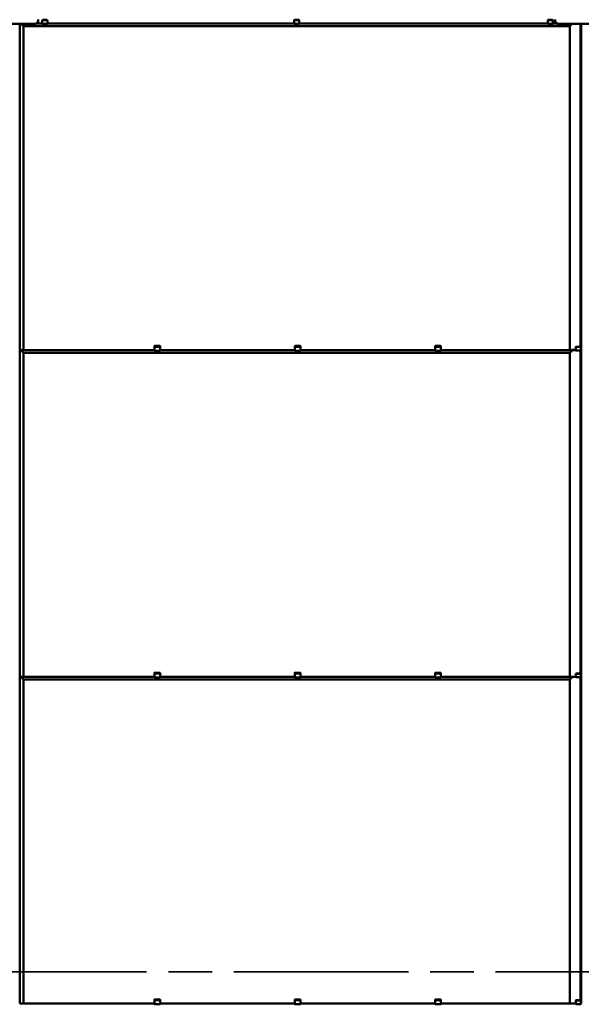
# Model space of a CAD drawing. Header units: millimetres. Extents: x 200 to 13555, y -185 to 8310.
# Tile 30 of 94: x 3955 to 5757, y 2360 to 5521. Entities that reach past the tile are written whole.
import ezdxf

# ---------------------------------------------------------------- set-up
doc = ezdxf.new("R2010")
doc.units = ezdxf.units.MM
doc.header["$LTSCALE"] = 10
doc.linetypes.add('CHAIN', pattern=[0.3543, 0.2362, -0.0295, 0.0591, -0.0295])
doc.linetypes.add('Long Dash Dotted', pattern=[305, 240, -30, 5, -30])
doc.layers.add('Schnittansichtslinien(DIN)', color=7, linetype='Long Dash Dotted', lineweight=35)
doc.layers.add('Sichtbare Kanten(DIN)', color=7, linetype='Continuous', lineweight=50)

# ---------------------------------------------------------------- blocks, each defined once
blk = doc.blocks.new('2DTransSchnitt0')
at = {"layer": 'Schnittansichtslinien(DIN)', "linetype": 'CHAIN', "ltscale": 23.7054}
blk.add_line((128.3, 246.47), (839.4, 246.47), dxfattribs=at)

msp = doc.modelspace()

# ---------------------------------------------------------------- linework, layer by layer
at = {"layer": 'Sichtbare Kanten(DIN)'}
for p, q in [((3876.3, 5508.3), (4009.7, 5508.3)), ((3955.5, 4460.9), (3955.5, 5508.3)), ((3961.5, 5507.4), (3960.5, 5508.3)), ((3961.5, 5507.4), (3960.5, 5508.3)), ((3967.8, 5501.1), (3961.5, 5507.3)), ((3967.8, 5501.1), (3961.5, 5507.3)), ((3968, 5500.8), (5720, 5500.8)), ((3968, 4460.9), (3968, 5500.8)), ((4008, 5510.2), (4007.7, 5510.2)), ((4007.7, 5510.2), (4007.7, 5508.3)), ((4007.7, 5510.1), (4008, 5510.1)), ((4008, 5509.7), (4007.7, 5509.7)), ((4007.7, 5509.6), (4008, 5509.6)), ((4007.7, 5509), (4009.7, 5509)), ((4007.7, 5509), (4007.7, 5509)), ((4007.7, 5509), (4007.7, 5508.3)), ((4007.7, 5508.3), (4009.7, 5508.3)), ((4007.7, 5508.3), (4007.7, 5508.3)), ((4007.7, 5508.3), (4007.7, 5508.3)), ((4009.7, 5509.7), (4009.7, 5509)), ((4009.7, 5509), (4009.7, 5508.3)), ((4009.7, 5508.3), (4009.7, 5508.3)), ((4010.7, 5509.9), (4010.7, 5512.3)), ((4014.5, 5512.4), (4011.5, 5512.4)), ((4011.5, 5512.3), (4014.5, 5512.3)), ((4011.5, 5511.9), (4011.5, 5509.7)), ((4027.8, 5509.7), (4011.5, 5509.7)), ((4014.5, 5512.4), (4014.5, 5522.4)), ((4014.5, 5512.3), (4014.5, 5512.4)), ((4027.8, 5519.1), (4027.8, 5518.2)), ((4027.8, 5513.4), (4027.8, 5518.2)), ((4027.8, 5513.4), (4027.8, 5508.2)), ((4027.8, 5508.2), (4044.3, 5508.2)), ((4028.8, 5519.7), (4028.8, 5520.6)), ((4028.8, 5520.6), (4043.3, 5520.6)), ((4028.8, 5519.7), (4043.3, 5519.7)), ((4043.3, 5520.6), (4043.3, 5519.7)), ((4044.3, 5518.2), (4044.3, 5519.1)), ((4044.3, 5513.4), (4044.3, 5518.2)), ((4044.3, 5513.4), (4044.3, 5508.2)), ((4835.8, 5509.7), (4044.3, 5509.7)), ((4835.8, 5519.1), (4835.8, 5518.2)), ((4835.8, 5513.4), (4835.8, 5518.2)), ((4835.8, 5513.4), (4835.8, 5508.2)), ((4835.8, 5508.2), (4852.3, 5508.2)), ((4836.8, 5519.7), (4836.8, 5520.6)), ((4836.8, 5520.6), (4851.3, 5520.6)), ((4836.8, 5519.7), (4851.3, 5519.7)), ((4851.3, 5520.6), (4851.3, 5519.7)), ((4852.3, 5518.2), (4852.3, 5519.1)), ((4852.3, 5513.4), (4852.3, 5518.2)), ((4852.3, 5513.4), (4852.3, 5508.2)), ((5649.8, 5509.7), (4852.3, 5509.7)), ((5649.8, 5519.1), (5649.8, 5518.2)), ((5649.8, 5513.4), (5649.8, 5518.2)), ((5649.8, 5513.4), (5649.8, 5508.2)), ((5649.8, 5508.2), (5666.3, 5508.2)), ((5650.8, 5519.7), (5650.8, 5520.6)), ((5650.8, 5520.6), (5665.3, 5520.6)), ((5650.8, 5519.7), (5665.3, 5519.7)), ((5665.3, 5520.6), (5665.3, 5519.7)), ((5666.3, 5518.2), (5666.3, 5519.1)), ((5666.3, 5513.4), (5666.3, 5518.2)), ((5666.3, 5513.4), (5666.3, 5508.2)), ((5676.5, 5509.7), (5666.3, 5509.7)), ((5673.5, 5522.4), (5673.5, 5512.4)), ((5673.5, 5512.4), (5673.5, 5512.3)), ((5673.5, 5512.4), (5676.5, 5512.4)), ((5676.5, 5512.3), (5673.5, 5512.3)), ((5676.5, 5511.9), (5676.5, 5509.7)), ((5677.3, 5512.3), (5677.3, 5509.9)), ((5678.3, 5509.7), (5678.3, 5509)), ((5678.3, 5509), (5678.3, 5508.3)), ((5680.3, 5509), (5678.3, 5509)), ((5678.3, 5508.3), (5811.7, 5508.3)), ((5678.3, 5508.3), (5678.3, 5508.3)), ((5678.3, 5508.3), (5680.3, 5508.3)), ((5680, 5510.2), (5680.3, 5510.2)), ((5680.3, 5510.1), (5680, 5510.1)), ((5680, 5509.7), (5680.3, 5509.7)), ((5680.3, 5509.6), (5680, 5509.6)), ((5680.3, 5510.2), (5680.3, 5508.3)), ((5680.3, 5509), (5680.3, 5509)), ((5680.3, 5508.3), (5680.3, 5509)), ((5680.3, 5508.3), (5680.3, 5508.3)), ((5680.3, 5508.3), (5680.3, 5508.3)), ((5720, 4460.9), (5720, 5500.8)), ((5720.3, 5501.1), (5726.5, 5507.3)), ((5726.5, 5507.3), (5720.3, 5501.1)), ((5726.6, 5507.4), (5727.5, 5508.3)), ((5727.5, 5508.3), (5726.6, 5507.4)), ((5754.5, 4471.6), (5754.5, 5508.3)), ((5756.5, 4460.9), (5756.5, 5508.3)), ((3955.5, 4460.9), (3955.5, 4460.9)), ((3955.5, 3411.9), (3955.5, 4460.7)), ((3955.5, 4460.7), (3955.5, 4460.7)), ((3956.5, 4461), (3961.5, 4461)), ((3957.2, 4460.7), (3956.5, 4460.7)), ((3957, 4460.9), (3957, 4460.8)), ((3967.5, 4460.9), (3957.3, 4460.9)), ((3957.3, 4460.8), (3964.8, 4460.8)), ((3957.5, 4460.8), (3957.5, 4460.7)), ((3957.5, 4460.7), (3957.5, 4460.7)), ((3959.4, 4460.8), (3957.8, 4460.8)), ((3957.8, 4460.7), (3959.2, 4460.7)), ((3959.2, 4460.7), (3957.8, 4460.7)), ((3959, 4460.9), (3959, 4460.9)), ((3959, 4460.8), (3959, 4460.9)), ((4387.3, 4460.9), (3959, 4460.9)), ((3959, 4460.8), (4387.3, 4460.8)), ((3961.5, 4458.4), (3959.1, 4460.7)), ((3961.5, 4458.4), (3959.1, 4460.7)), ((3959.5, 4460.7), (3959.5, 4460.8)), ((3959.5, 4460.7), (3959.5, 4460.7)), ((3960.8, 4460.8), (3959.6, 4460.8)), ((3964, 4460.8), (3961.1, 4460.8)), ((3961.5, 4461), (3967.8, 4460.9)), ((3967.8, 4452.1), (3961.5, 4458.3)), ((3967.8, 4452.1), (3961.5, 4458.3)), ((3965.4, 4460.8), (3964.2, 4460.8)), ((3965.2, 4460.8), (3969.2, 4460.8)), ((3965.5, 4460.7), (3965.5, 4460.8)), ((3965.5, 4460.7), (3965.5, 4460.7)), ((3967.3, 4460.8), (3965.7, 4460.8)), ((3965.8, 4460.7), (3967.3, 4460.7)), ((3969, 4460.7), (3965.8, 4460.7)), ((3967.6, 4460.7), (3967.6, 4460.8)), ((3968, 4460.9), (3968, 4460.9)), ((3969.5, 4460.8), (3969.5, 4460.8)), ((3969.5, 4460.8), (3969.5, 4460.7)), ((4387.3, 4473.2), (4387.3, 4472.2)), ((4387.3, 4472.2), (4387.3, 4469.8)), ((4387.3, 4469.8), (4387.3, 4465.9)), ((4387.3, 4465.9), (4387.3, 4463.8)), ((4387.3, 4459.2), (4387.3, 4463.8)), ((4388.3, 4473.8), (4404.8, 4473.8)), ((4388.3, 4471.5), (4404.8, 4471.5)), ((4388.3, 4458.2), (4404.8, 4458.2)), ((4405.8, 4472.2), (4405.8, 4473.2)), ((4405.8, 4469.8), (4405.8, 4472.2)), ((4405.8, 4465.9), (4405.8, 4469.8)), ((4405.8, 4463.8), (4405.8, 4465.9)), ((4405.8, 4463.8), (4405.8, 4459.2)), ((4837.8, 4460.9), (4405.8, 4460.9)), ((4405.8, 4460.8), (4837.8, 4460.8)), ((4837.8, 4473.2), (4837.8, 4472.2)), ((4837.8, 4472.2), (4837.8, 4469.8)), ((4837.8, 4469.8), (4837.8, 4465.9)), ((4837.8, 4465.9), (4837.8, 4463.8)), ((4837.8, 4459.2), (4837.8, 4463.8)), ((4838.8, 4473.8), (4855.3, 4473.8)), ((4838.8, 4471.5), (4855.3, 4471.5)), ((4838.8, 4458.2), (4855.3, 4458.2)), ((4856.3, 4472.2), (4856.3, 4473.2)), ((4856.3, 4469.8), (4856.3, 4472.2)), ((4856.3, 4465.9), (4856.3, 4469.8)), ((4856.3, 4463.8), (4856.3, 4465.9)), ((4856.3, 4463.8), (4856.3, 4459.2)), ((5288.3, 4460.9), (4856.3, 4460.9)), ((4856.3, 4460.8), (5288.3, 4460.8)), ((5288.3, 4473.2), (5288.3, 4472.2)), ((5288.3, 4472.2), (5288.3, 4469.8)), ((5288.3, 4469.8), (5288.3, 4465.9)), ((5288.3, 4465.9), (5288.3, 4463.8)), ((5288.3, 4459.2), (5288.3, 4463.8)), ((5289.3, 4473.8), (5305.8, 4473.8)), ((5289.3, 4471.5), (5305.8, 4471.5)), ((5289.3, 4458.2), (5305.8, 4458.2)), ((5306.8, 4472.2), (5306.8, 4473.2)), ((5306.8, 4469.8), (5306.8, 4472.2)), ((5306.8, 4465.9), (5306.8, 4469.8)), ((5306.8, 4463.8), (5306.8, 4465.9)), ((5306.8, 4463.8), (5306.8, 4459.2)), ((5729, 4460.9), (5306.8, 4460.9)), ((5306.8, 4460.8), (5729, 4460.8)), ((5718.5, 4460.8), (5718.5, 4460.8)), ((5718.5, 4460.8), (5718.5, 4460.7)), ((5722.8, 4460.8), (5718.8, 4460.8)), ((5719, 4460.7), (5722.2, 4460.7)), ((5720, 4460.9), (5720, 4460.9)), ((5726.5, 4461), (5720.3, 4460.9)), ((5720.3, 4452.1), (5726.5, 4458.3)), ((5726.5, 4458.3), (5720.3, 4452.1)), ((5720.5, 4460.9), (5730.7, 4460.9)), ((5720.5, 4460.7), (5720.5, 4460.8)), ((5720.8, 4460.8), (5722.4, 4460.8)), ((5722.2, 4460.7), (5720.8, 4460.7)), ((5722.5, 4460.7), (5722.5, 4460.8)), ((5722.5, 4460.7), (5722.5, 4460.7)), ((5722.6, 4460.8), (5723.8, 4460.8)), ((5730.7, 4460.8), (5723.3, 4460.8)), ((5724.1, 4460.8), (5727, 4460.8)), ((5732, 4461), (5726.6, 4461)), ((5726.6, 4458.4), (5728.9, 4460.7)), ((5728.9, 4460.7), (5726.6, 4458.4)), ((5727.2, 4460.8), (5728.4, 4460.8)), ((5728.5, 4460.7), (5728.5, 4460.8)), ((5728.5, 4460.7), (5728.5, 4460.7)), ((5728.7, 4460.8), (5730.3, 4460.8)), ((5728.8, 4460.7), (5730.3, 4460.7)), ((5730.3, 4460.7), (5728.8, 4460.7)), ((5729, 4460.9), (5729, 4460.9)), ((5729, 4460.8), (5729, 4460.9)), ((5730.6, 4460.8), (5730.6, 4460.7)), ((5730.6, 4460.7), (5730.6, 4460.7)), ((5730.9, 4460.7), (5731.5, 4460.7)), ((5731, 4460.9), (5731, 4460.8)), ((5733, 4461), (5732.1, 4461)), ((5732.5, 4460.7), (5732.5, 4460.8)), ((5733.5, 4461), (5733.1, 4461)), ((5733.5, 4460.8), (5733.5, 4460.9)), ((5734.5, 4461), (5733.6, 4461)), ((5735, 4461), (5734.6, 4461)), ((5736, 4461), (5735.1, 4461)), ((5736.5, 4461), (5736.1, 4461)), ((5736.5, 4460.9), (5736.5, 4460.9)), ((5736.5, 4460.7), (5736.5, 4460.9)), ((5737.5, 4461), (5736.6, 4461)), ((5738, 4461), (5737.6, 4461)), ((5738, 4460.9), (5738, 4460.9)), ((5738, 4460.9), (5738, 4460.8)), ((5739, 4461), (5738.1, 4461)), ((5738.5, 4460.7), (5738.5, 4460.7)), ((5739.8, 4460.7), (5738.8, 4460.7)), ((5739.5, 4461), (5739.1, 4461)), ((5739.8, 4461), (5739.6, 4461)), ((5739.8, 4470.1), (5739.8, 4469.2)), ((5739.8, 4464.4), (5739.8, 4469.2)), ((5739.8, 4464.4), (5739.8, 4459.2)), ((5739.8, 4459.2), (5756.3, 4459.2)), ((5740.8, 4470.7), (5740.8, 4471.6)), ((5740.8, 4471.6), (5755.3, 4471.6)), ((5740.8, 4470.7), (5755.3, 4470.7)), ((5754.5, 3422.6), (5754.5, 4459.2)), ((5755.3, 4471.6), (5755.3, 4470.7)), ((5756.3, 4469.2), (5756.3, 4470.1)), ((5756.3, 4464.4), (5756.3, 4469.2)), ((5756.3, 4464.4), (5756.3, 4459.2)), ((5757.2, 4460.7), (5756.3, 4460.7)), ((5756.5, 4460.8), (5756.5, 4460.9)), ((5756.5, 3411.9), (5756.5, 4460.7)), ((3968, 4451.8), (5720, 4451.8)), ((3968, 3411.9), (3968, 4451.8)), ((5720, 3411.9), (5720, 4451.8)), ((4387.3, 3424.2), (4387.3, 3423.2)), ((4387.3, 3423.2), (4387.3, 3420.8)), ((4387.3, 3420.8), (4387.3, 3416.9)), ((4387.3, 3416.9), (4387.3, 3414.8)), ((4387.3, 3410.2), (4387.3, 3414.8)), ((4388.3, 3424.8), (4404.8, 3424.8)), ((4388.3, 3422.5), (4404.8, 3422.5)), ((4405.8, 3423.2), (4405.8, 3424.2)), ((4405.8, 3420.8), (4405.8, 3423.2)), ((4405.8, 3416.9), (4405.8, 3420.8)), ((4405.8, 3414.8), (4405.8, 3416.9)), ((4405.8, 3414.8), (4405.8, 3410.2)), ((4837.8, 3424.2), (4837.8, 3423.2)), ((4837.8, 3423.2), (4837.8, 3420.8)), ((4837.8, 3420.8), (4837.8, 3416.9)), ((4837.8, 3416.9), (4837.8, 3414.8)), ((4837.8, 3410.2), (4837.8, 3414.8)), ((4838.8, 3424.8), (4855.3, 3424.8)), ((4838.8, 3422.5), (4855.3, 3422.5)), ((4856.3, 3423.2), (4856.3, 3424.2)), ((4856.3, 3420.8), (4856.3, 3423.2)), ((4856.3, 3416.9), (4856.3, 3420.8)), ((4856.3, 3414.8), (4856.3, 3416.9)), ((4856.3, 3414.8), (4856.3, 3410.2)), ((5288.3, 3424.2), (5288.3, 3423.2)), ((5288.3, 3423.2), (5288.3, 3420.8)), ((5288.3, 3420.8), (5288.3, 3416.9)), ((5288.3, 3416.9), (5288.3, 3414.8)), ((5288.3, 3410.2), (5288.3, 3414.8)), ((5289.3, 3424.8), (5305.8, 3424.8)), ((5289.3, 3422.5), (5305.8, 3422.5)), ((5306.8, 3423.2), (5306.8, 3424.2)), ((5306.8, 3420.8), (5306.8, 3423.2)), ((5306.8, 3416.9), (5306.8, 3420.8)), ((5306.8, 3414.8), (5306.8, 3416.9)), ((5306.8, 3414.8), (5306.8, 3410.2)), ((5739.8, 3421.1), (5739.8, 3420.2)), ((5739.8, 3415.4), (5739.8, 3420.2)), ((5739.8, 3415.4), (5739.8, 3410.2)), ((5740.8, 3421.7), (5740.8, 3422.6)), ((5740.8, 3422.6), (5755.3, 3422.6)), ((5740.8, 3421.7), (5755.3, 3421.7)), ((5755.3, 3422.6), (5755.3, 3421.7)), ((5756.3, 3420.2), (5756.3, 3421.1)), ((5756.3, 3415.4), (5756.3, 3420.2)), ((5756.3, 3415.4), (5756.3, 3410.2)), ((3955.5, 3411.9), (3955.5, 3411.9)), ((3955.5, 2362.9), (3955.5, 3411.7)), ((3955.5, 3411.7), (3955.5, 3411.7)), ((3956.5, 3412), (3961.5, 3412)), ((3957.2, 3411.7), (3956.5, 3411.7)), ((3957, 3411.9), (3957, 3411.8)), ((3967.5, 3411.9), (3957.3, 3411.9)), ((3957.3, 3411.8), (3964.8, 3411.8)), ((3957.5, 3411.8), (3957.5, 3411.7)), ((3957.5, 3411.7), (3957.5, 3411.7)), ((3959.4, 3411.8), (3957.8, 3411.8)), ((3957.8, 3411.7), (3959.2, 3411.7)), ((3959.2, 3411.7), (3957.8, 3411.7)), ((3959, 3411.9), (3959, 3411.9)), ((3959, 3411.8), (3959, 3411.9)), ((4387.3, 3411.9), (3959, 3411.9)), ((3959, 3411.8), (4387.3, 3411.8)), ((3961.5, 3409.4), (3959.1, 3411.7)), ((3961.5, 3409.4), (3959.1, 3411.7)), ((3959.5, 3411.7), (3959.5, 3411.8)), ((3959.5, 3411.7), (3959.5, 3411.7)), ((3960.8, 3411.8), (3959.6, 3411.8)), ((3964, 3411.8), (3961.1, 3411.8)), ((3961.5, 3412), (3967.8, 3411.9)), ((3967.8, 3403.1), (3961.5, 3409.3)), ((3967.8, 3403.1), (3961.5, 3409.3)), ((3965.4, 3411.8), (3964.2, 3411.8)), ((3965.2, 3411.8), (3969.2, 3411.8)), ((3965.5, 3411.7), (3965.5, 3411.8)), ((3965.5, 3411.7), (3965.5, 3411.7)), ((3967.3, 3411.8), (3965.7, 3411.8)), ((3965.8, 3411.7), (3967.3, 3411.7)), ((3969, 3411.7), (3965.8, 3411.7)), ((3967.6, 3411.7), (3967.6, 3411.8)), ((3968, 3411.9), (3968, 3411.9)), ((3968, 3402.8), (5720, 3402.8)), ((3968, 2362.9), (3968, 3402.8)), ((3969.5, 3411.8), (3969.5, 3411.8)), ((3969.5, 3411.8), (3969.5, 3411.7)), ((4388.3, 3409.2), (4404.8, 3409.2)), ((4837.8, 3411.9), (4405.8, 3411.9)), ((4405.8, 3411.8), (4837.8, 3411.8)), ((4838.8, 3409.2), (4855.3, 3409.2)), ((5288.3, 3411.9), (4856.3, 3411.9)), ((4856.3, 3411.8), (5288.3, 3411.8)), ((5289.3, 3409.2), (5305.8, 3409.2)), ((5729, 3411.9), (5306.8, 3411.9)), ((5306.8, 3411.8), (5729, 3411.8)), ((5718.5, 3411.8), (5718.5, 3411.8)), ((5718.5, 3411.8), (5718.5, 3411.7)), ((5722.8, 3411.8), (5718.8, 3411.8)), ((5719, 3411.7), (5722.2, 3411.7)), ((5720, 3411.9), (5720, 3411.9)), ((5720, 2362.9), (5720, 3402.8)), ((5726.5, 3412), (5720.3, 3411.9)), ((5720.3, 3403.1), (5726.5, 3409.3)), ((5726.5, 3409.3), (5720.3, 3403.1)), ((5720.5, 3411.9), (5730.7, 3411.9)), ((5720.5, 3411.7), (5720.5, 3411.8)), ((5720.8, 3411.8), (5722.4, 3411.8)), ((5722.2, 3411.7), (5720.8, 3411.7)), ((5722.5, 3411.7), (5722.5, 3411.8)), ((5722.5, 3411.7), (5722.5, 3411.7)), ((5722.6, 3411.8), (5723.8, 3411.8)), ((5730.7, 3411.8), (5723.3, 3411.8)), ((5724.1, 3411.8), (5727, 3411.8)), ((5732, 3412), (5726.6, 3412)), ((5726.6, 3409.4), (5728.9, 3411.7)), ((5728.9, 3411.7), (5726.6, 3409.4)), ((5727.2, 3411.8), (5728.4, 3411.8)), ((5728.5, 3411.7), (5728.5, 3411.8)), ((5728.5, 3411.7), (5728.5, 3411.7)), ((5728.7, 3411.8), (5730.3, 3411.8)), ((5728.8, 3411.7), (5730.3, 3411.7)), ((5730.3, 3411.7), (5728.8, 3411.7)), ((5729, 3411.9), (5729, 3411.9)), ((5729, 3411.8), (5729, 3411.9)), ((5730.6, 3411.8), (5730.6, 3411.7)), ((5730.6, 3411.7), (5730.6, 3411.7)), ((5730.9, 3411.7), (5731.5, 3411.7)), ((5731, 3411.9), (5731, 3411.8)), ((5733, 3412), (5732.1, 3412)), ((5732.5, 3411.7), (5732.5, 3411.8)), ((5733.5, 3412), (5733.1, 3412)), ((5733.5, 3411.8), (5733.5, 3411.9)), ((5734.5, 3412), (5733.6, 3412)), ((5735, 3412), (5734.6, 3412)), ((5736, 3412), (5735.1, 3412)), ((5736.5, 3412), (5736.1, 3412)), ((5736.5, 3411.9), (5736.5, 3411.9)), ((5736.5, 3411.7), (5736.5, 3411.9)), ((5737.5, 3412), (5736.6, 3412)), ((5738, 3412), (5737.6, 3412)), ((5738, 3411.9), (5738, 3411.9)), ((5738, 3411.9), (5738, 3411.8)), ((5739, 3412), (5738.1, 3412)), ((5738.5, 3411.7), (5738.5, 3411.7)), ((5739.8, 3411.7), (5738.8, 3411.7)), ((5739.5, 3412), (5739.1, 3412)), ((5739.8, 3412), (5739.6, 3412)), ((5739.8, 3410.2), (5756.3, 3410.2)), ((5754.5, 2373.6), (5754.5, 3410.2)), ((5757.2, 3411.7), (5756.3, 3411.7)), ((5756.5, 3411.8), (5756.5, 3411.9)), ((5756.5, 2362.9), (5756.5, 3411.7)), ((4387.3, 2375.2), (4387.3, 2374.2)), ((4387.3, 2374.2), (4387.3, 2371.8)), ((4387.3, 2371.8), (4387.3, 2367.9)), ((4388.3, 2375.8), (4404.8, 2375.8)), ((4388.3, 2373.5), (4404.8, 2373.5)), ((4405.8, 2374.2), (4405.8, 2375.2)), ((4405.8, 2371.8), (4405.8, 2374.2)), ((4405.8, 2367.9), (4405.8, 2371.8)), ((4837.8, 2375.2), (4837.8, 2374.2)), ((4837.8, 2374.2), (4837.8, 2371.8)), ((4837.8, 2371.8), (4837.8, 2367.9)), ((4838.8, 2375.8), (4855.3, 2375.8)), ((4838.8, 2373.5), (4855.3, 2373.5)), ((4856.3, 2374.2), (4856.3, 2375.2)), ((4856.3, 2371.8), (4856.3, 2374.2)), ((4856.3, 2367.9), (4856.3, 2371.8)), ((5288.3, 2375.2), (5288.3, 2374.2)), ((5288.3, 2374.2), (5288.3, 2371.8)), ((5288.3, 2371.8), (5288.3, 2367.9)), ((5289.3, 2375.8), (5305.8, 2375.8)), ((5289.3, 2373.5), (5305.8, 2373.5)), ((5306.8, 2374.2), (5306.8, 2375.2)), ((5306.8, 2371.8), (5306.8, 2374.2)), ((5306.8, 2367.9), (5306.8, 2371.8)), ((5739.8, 2372.1), (5739.8, 2371.2)), ((5739.8, 2366.4), (5739.8, 2371.2)), ((5740.8, 2372.7), (5740.8, 2373.6)), ((5740.8, 2373.6), (5755.3, 2373.6)), ((5740.8, 2372.7), (5755.3, 2372.7)), ((5755.3, 2373.6), (5755.3, 2372.7)), ((5756.3, 2371.2), (5756.3, 2372.1)), ((5756.3, 2366.4), (5756.3, 2371.2)), ((3955.5, 2362.9), (3955.5, 2362.9)), ((3955.5, 2362.7), (3955.5, 2362.7)), ((3956.5, 2363), (3961.5, 2363)), ((3957.2, 2362.7), (3956.5, 2362.7)), ((3957, 2362.9), (3957, 2362.8)), ((3967.5, 2362.9), (3957.3, 2362.9)), ((3957.3, 2362.8), (3964.8, 2362.8)), ((3957.5, 2362.8), (3957.5, 2362.7)), ((3957.5, 2362.7), (3957.5, 2362.7)), ((3957.5, 2362.7), (3957.5, 2362.7)), ((3957.5, 2362.7), (3957.5, 2362.7)), ((3957.5, 2362.7), (3957.5, 2362.7)), ((3957.5, 2362.7), (4387.3, 2362.7)), ((3959.4, 2362.8), (3957.8, 2362.8)), ((3957.8, 2362.7), (3959.2, 2362.7)), ((3959.2, 2362.7), (3957.8, 2362.7)), ((3959, 2362.9), (3959, 2362.9)), ((3959, 2362.8), (3959, 2362.9)), ((4387.3, 2362.9), (3959, 2362.9)), ((3959, 2362.8), (4387.3, 2362.8)), ((3959.5, 2362.7), (3959.5, 2362.8)), ((3959.5, 2362.7), (3959.5, 2362.7)), ((3960.8, 2362.8), (3959.6, 2362.8)), ((3964, 2362.8), (3961.1, 2362.8)), ((3961.5, 2363), (3967.8, 2362.9)), ((3965.4, 2362.8), (3964.2, 2362.8)), ((3965.2, 2362.8), (3969.2, 2362.8)), ((3965.5, 2362.7), (3965.5, 2362.8)), ((3965.5, 2362.7), (3965.5, 2362.7)), ((3967.3, 2362.8), (3965.7, 2362.8)), ((3965.8, 2362.7), (3967.3, 2362.7)), ((3969, 2362.7), (3965.8, 2362.7)), ((3967.6, 2362.7), (3967.6, 2362.8)), ((3968, 2362.9), (3968, 2362.9)), ((3969.5, 2362.8), (3969.5, 2362.8)), ((3969.5, 2362.8), (3969.5, 2362.7)), ((3969.5, 2362.8), (3969.5, 2362.8)), ((3969.5, 2362.8), (3969.5, 2362.8)), ((3969.5, 2362.8), (3969.5, 2362.8)), ((3969.5, 2362.8), (4387.3, 2362.8)), ((4387.3, 2367.9), (4387.3, 2365.8)), ((4387.3, 2361.2), (4387.3, 2365.8)), ((4388.3, 2360.2), (4404.8, 2360.2)), ((4405.8, 2365.8), (4405.8, 2367.9)), ((4405.8, 2365.8), (4405.8, 2361.2)), ((4837.8, 2362.9), (4405.8, 2362.9)), ((4405.8, 2362.8), (4837.8, 2362.8)), ((4405.8, 2362.8), (4837.8, 2362.8)), ((4405.8, 2362.7), (4837.8, 2362.7)), ((4837.8, 2367.9), (4837.8, 2365.8)), ((4837.8, 2361.2), (4837.8, 2365.8)), ((4838.8, 2360.2), (4855.3, 2360.2)), ((4856.3, 2365.8), (4856.3, 2367.9)), ((4856.3, 2365.8), (4856.3, 2361.2)), ((5288.3, 2362.9), (4856.3, 2362.9)), ((4856.3, 2362.8), (5288.3, 2362.8)), ((4856.3, 2362.8), (5288.3, 2362.8)), ((4856.3, 2362.7), (5288.3, 2362.7)), ((5288.3, 2367.9), (5288.3, 2365.8)), ((5288.3, 2361.2), (5288.3, 2365.8)), ((5289.3, 2360.2), (5305.8, 2360.2)), ((5306.8, 2365.8), (5306.8, 2367.9)), ((5306.8, 2365.8), (5306.8, 2361.2)), ((5729, 2362.9), (5306.8, 2362.9)), ((5306.8, 2362.8), (5729, 2362.8)), ((5306.8, 2362.8), (5718.5, 2362.8)), ((5306.8, 2362.7), (5730.5, 2362.7)), ((5718.5, 2362.8), (5718.5, 2362.8)), ((5718.5, 2362.8), (5718.5, 2362.7)), ((5718.5, 2362.8), (5718.5, 2362.8)), ((5718.5, 2362.8), (5718.5, 2362.8)), ((5718.5, 2362.8), (5718.5, 2362.8)), ((5722.8, 2362.8), (5718.8, 2362.8)), ((5719, 2362.7), (5722.2, 2362.7)), ((5720, 2362.9), (5720, 2362.9)), ((5726.5, 2363), (5720.3, 2362.9)), ((5720.5, 2362.9), (5730.7, 2362.9)), ((5720.5, 2362.7), (5720.5, 2362.8)), ((5720.8, 2362.8), (5722.4, 2362.8)), ((5722.2, 2362.7), (5720.8, 2362.7)), ((5722.5, 2362.7), (5722.5, 2362.8)), ((5722.5, 2362.7), (5722.5, 2362.7)), ((5722.6, 2362.8), (5723.8, 2362.8)), ((5730.7, 2362.8), (5723.3, 2362.8)), ((5724.1, 2362.8), (5727, 2362.8)), ((5732, 2363), (5726.6, 2363)), ((5727.2, 2362.8), (5728.4, 2362.8)), ((5728.5, 2362.7), (5728.5, 2362.8)), ((5728.5, 2362.7), (5728.5, 2362.7)), ((5728.7, 2362.8), (5730.3, 2362.8)), ((5728.8, 2362.7), (5730.3, 2362.7)), ((5730.3, 2362.7), (5728.8, 2362.7)), ((5729, 2362.9), (5729, 2362.9)), ((5729, 2362.8), (5729, 2362.9)), ((5730.5, 2362.7), (5730.5, 2362.7)), ((5730.5, 2362.7), (5730.5, 2362.7)), ((5730.5, 2362.7), (5730.5, 2362.7)), ((5730.6, 2362.8), (5730.6, 2362.7)), ((5730.6, 2362.7), (5730.6, 2362.7)), ((5730.9, 2362.7), (5731.5, 2362.7)), ((5731, 2362.9), (5731, 2362.8)), ((5733, 2363), (5732.1, 2363)), ((5732.5, 2362.7), (5732.5, 2362.8)), ((5733.5, 2363), (5733.1, 2363)), ((5733.5, 2362.8), (5733.5, 2362.9)), ((5734.5, 2363), (5733.6, 2363)), ((5735, 2363), (5734.6, 2363)), ((5736, 2363), (5735.1, 2363)), ((5736.5, 2363), (5736.1, 2363)), ((5736.5, 2362.9), (5736.5, 2362.9)), ((5736.5, 2362.7), (5736.5, 2362.9)), ((5737.5, 2363), (5736.6, 2363)), ((5738, 2363), (5737.6, 2363)), ((5738, 2362.9), (5738, 2362.9)), ((5738, 2362.9), (5738, 2362.8)), ((5739, 2363), (5738.1, 2363)), ((5738.5, 2362.7), (5738.5, 2362.7)), ((5739.8, 2362.7), (5738.8, 2362.7)), ((5739.5, 2363), (5739.1, 2363)), ((5739.8, 2363), (5739.6, 2363)), ((5739.8, 2366.4), (5739.8, 2361.2)), ((5739.8, 2361.2), (5756.3, 2361.2)), ((5756.3, 2366.4), (5756.3, 2361.2)), ((5757.2, 2362.7), (5756.3, 2362.7)), ((5756.5, 2362.8), (5756.5, 2362.9))]:
    msp.add_line(p, q, dxfattribs=at)
for centre, start, end in [((4388.3, 4459.2), 180, 270), ((4404.8, 4459.2), 270, 0), ((4838.8, 4459.2), 180, 270), ((4855.3, 4459.2), 270, 0), ((5289.3, 4459.2), 180, 270), ((5305.8, 4459.2), 270, 0), ((4388.3, 3410.2), 180, 270), ((4404.8, 3410.2), 270, 0), ((4838.8, 3410.2), 180, 270), ((4855.3, 3410.2), 270, 0), ((5289.3, 3410.2), 180, 270), ((5305.8, 3410.2), 270, 0), ((4388.3, 2361.2), 180, 270), ((4404.8, 2361.2), 270, 0), ((4838.8, 2361.2), 180, 270), ((4855.3, 2361.2), 270, 0), ((5289.3, 2361.2), 180, 270), ((5305.8, 2361.2), 270, 0)]:
    msp.add_arc(centre, 1, start, end, dxfattribs=at)
for centre, major_axis, ratio, start_param, end_param in [((3961.5, 5507.3), (0.3, -0.3), 0.008284, 1.456907, 1.57908), ((3961.5, 5507.3), (0.3, -0.3), 0.008284, 1.456907, 1.57908), ((3967.7, 5501.1), (0.3, -0.3), 0.008284, 0.008284, 1.456907), ((3967.7, 5501.1), (0.3, -0.3), 0.008284, 0.008284, 1.456907), ((4008, 5509.9), (2.7, 0), 0.104528, 4.712389, 7.853982), ((4008, 5509.9), (2, 0), 0.104528, 4.712389, 7.853982), ((4011.5, 5512.1), (-3, 0), 0.101321, 4.712389, 5.078575), ((4011.5, 5512.1), (2, 0), 0.101321, 1.570796, 1.986938), ((4011.5, 5512.1), (-2, 0), 0.101321, 1.159279, 1.570796), ((4011.5, 5512.1), (3, 0), 0.101321, 4.442456, 4.712389), ((4028.8, 5516.2), (3.84, 7.43), 0.27135, 1.08729, 1.320053), ((4028.8, 5516.2), (3.07, 5.94), 0.27135, 1.08729, 1.379776), ((4043.3, 5516.2), (3.84, -7.43), 0.27135, 1.82154, 2.054303), ((4043.3, 5516.2), (3.07, -5.94), 0.27135, 1.761817, 2.054303), ((4836.8, 5516.2), (3.84, 7.43), 0.27135, 1.08729, 1.320053), ((4836.8, 5516.2), (3.07, 5.94), 0.27135, 1.08729, 1.379776), ((4851.3, 5516.2), (3.84, -7.43), 0.27135, 1.82154, 2.054303), ((4851.3, 5516.2), (3.07, -5.94), 0.27135, 1.761817, 2.054303), ((5650.8, 5516.2), (3.84, 7.43), 0.27135, 1.08729, 1.320053), ((5650.8, 5516.2), (3.07, 5.94), 0.27135, 1.08729, 1.379776), ((5665.3, 5516.2), (3.84, -7.43), 0.27135, 1.82154, 2.054303), ((5665.3, 5516.2), (3.07, -5.94), 0.27135, 1.761817, 2.054303), ((5676.5, 5512.1), (3, 0), 0.101321, 1.20461, 1.570796), ((5676.5, 5512.1), (-2, 0), 0.101321, 4.296247, 4.712389), ((5676.5, 5512.1), (2, 0), 0.101321, 4.712389, 5.123906), ((5676.5, 5512.1), (-3, 0), 0.101321, 1.570796, 1.840729), ((5680, 5509.9), (-2.7, 0), 0.104528, 4.712389, 7.853982), ((5680, 5509.9), (-2, 0), 0.104528, 4.712389, 7.853982), ((5720.3, 5501.1), (-0.3, -0.3), 0.008284, 4.826278, 6.274901), ((5720.3, 5501.1), (-0.3, -0.3), 0.008284, 4.826278, 6.274901), ((5726.6, 5507.3), (-0.3, -0.3), 0.008284, 4.704105, 4.826278), ((5726.6, 5507.3), (0.3, 0.3), 0.008284, 1.562513, 1.684686), ((3955.2, 4460.7), (0.3, 0), 0.016567, 0, 1.570796), ((3955.2, 4460.9), (0.3, 0), 0.016567, 4.945257, 6.283185), ((3956.5, 4460.9), (-1, 0), 0.016567, 4.712389, 6.283185), ((3956.5, 4460.7), (-1, 0), 0.016567, 0, 1.570796), ((3957.3, 4460.9), (-0.3, 0), 0.016567, 4.712389, 6.283185), ((3957.3, 4460.8), (-0.3, 0), 0.016567, 0, 1.570796), ((3957.2, 4460.7), (0.3, 0), 0.016567, 4.712389, 6.283185), ((3957.8, 4460.8), (-0.3, 0), 0.016567, 4.712389, 6.283185), ((3957.8, 4460.7), (-0.3, 0), 0.016567, 0, 1.570796), ((3957.8, 4460.7), (-0.3, 0), 0.016567, 4.712389, 6.283185), ((3959.2, 4460.7), (0.3, 0), 0.016567, 4.712389, 6.283185), ((3959.2, 4460.7), (0.3, 0), 0.016567, 0, 1.570796), ((3959.4, 4460.8), (-0.3, 0), 0.016567, 1.570796, 2.391101), ((3961.1, 4460.8), (-0.3, 0), 0.016567, 4.712389, 5.532694), ((3961.5, 4461), (0.3, 0), 0.016567, 1.448623, 1.570796), ((3961.5, 4458.3), (0.3, -0.3), 0.008284, 1.456907, 1.57908), ((3961.5, 4458.3), (0.3, -0.3), 0.008284, 1.456907, 1.57908), ((3964, 4460.8), (-0.3, 0), 0.016567, 3.892084, 4.712389), ((3964.8, 4460.8), (1, 0), 0.016567, 1.134464, 1.570796), ((3965.7, 4460.8), (-0.3, 0), 0.016567, 0.750492, 1.570796), ((3965.8, 4460.7), (-0.3, 0), 0.016567, 4.712389, 6.283185), ((3965.8, 4460.7), (-0.3, 0), 0.016567, 0, 1.570796), ((3967.3, 4460.8), (0.3, 0), 0.016567, 0, 1.570796), ((3967.3, 4460.7), (0.3, 0), 0.016567, 4.712389, 6.283185), ((3967.5, 4460.9), (0.5, 0), 0.016567, 4.712389, 6.283185), ((3967.7, 4460.9), (0.3, 0), 0.016567, 0, 1.448623), ((3969, 4460.7), (0.5, 0), 0.016567, 4.712389, 6.283185), ((3969, 4460.8), (0.5, 0), 0.016567, 0, 1.134464), ((4388.3, 4473.2), (-1, 0), 0.64393, 4.712389, 6.283185), ((4388.3, 4472.2), (-1, 0), 0.64393, 0, 1.570796), ((4404.8, 4473.2), (1, 0), 0.64393, 0, 1.570796), ((4404.8, 4472.2), (1, 0), 0.64393, 4.712389, 6.283185), ((4838.8, 4473.2), (-1, 0), 0.64393, 4.712389, 6.283185), ((4838.8, 4472.2), (-1, 0), 0.64393, 0, 1.570796), ((4855.3, 4473.2), (1, 0), 0.64393, 0, 1.570796), ((4855.3, 4472.2), (1, 0), 0.64393, 4.712389, 6.283185), ((5289.3, 4473.2), (-1, 0), 0.64393, 4.712389, 6.283185), ((5289.3, 4472.2), (-1, 0), 0.64393, 0, 1.570796), ((5305.8, 4473.2), (1, 0), 0.64393, 0, 1.570796), ((5305.8, 4472.2), (1, 0), 0.64393, 4.712389, 6.283185), ((5719, 4460.8), (-0.5, 0), 0.016567, 5.148721, 6.283185), ((5719, 4460.7), (-0.5, 0), 0.016567, 0, 1.570796), ((5720.3, 4460.9), (-0.3, 0), 0.016567, 4.834562, 6.283185), ((5720.5, 4460.9), (-0.5, 0), 0.016567, 0, 1.570796), ((5720.8, 4460.8), (-0.3, 0), 0.016567, 4.712389, 6.283185), ((5720.8, 4460.7), (-0.3, 0), 0.016567, 0, 1.570796), ((5722.2, 4460.7), (0.3, 0), 0.016567, 4.712389, 6.283185), ((5722.2, 4460.7), (0.3, 0), 0.016567, 0, 1.570796), ((5722.4, 4460.8), (0.3, 0), 0.016567, 4.712389, 5.532694), ((5723.3, 4460.8), (-1, 0), 0.016567, 4.712389, 5.148721), ((5724.1, 4460.8), (0.3, 0), 0.016567, 1.570796, 2.391101), ((5726.6, 4461), (-0.3, 0), 0.016567, 4.712389, 4.834562), ((5726.6, 4458.3), (-0.3, -0.3), 0.008284, 4.704105, 4.826278), ((5726.6, 4458.3), (0.3, 0.3), 0.008284, 1.562513, 1.684686), ((5727, 4460.8), (0.3, 0), 0.016567, 0.750492, 1.570796), ((5728.7, 4460.8), (0.3, 0), 0.016567, 3.892084, 4.712389), ((5728.8, 4460.7), (-0.3, 0), 0.016567, 4.712389, 6.283185), ((5728.8, 4460.7), (-0.3, 0), 0.016567, 0, 1.570796), ((5730.3, 4460.8), (0.3, 0), 0.016567, 0, 1.570796), ((5730.3, 4460.7), (0.3, 0), 0.016567, 0, 1.570796), ((5730.3, 4460.7), (0.3, 0), 0.016567, 4.712389, 6.283185), ((5730.9, 4460.7), (-0.3, 0), 0.016567, 0, 1.570796), ((5730.7, 4460.9), (0.3, 0), 0.016567, 0, 1.570796), ((5730.7, 4460.8), (0.3, 0), 0.016567, 4.712389, 6.283185), ((5731.5, 4460.7), (1, 0), 0.016567, 4.712389, 6.283185), ((5732, 4461), (-0.3, 0), 0.016567, 4.248741, 4.712389), ((5733, 4460.8), (-0.5, 0), 0.016567, 4.712389, 6.283185), ((5733.1, 4461), (-0.3, 0), 0.016567, 1.107149, 1.570796), ((5733, 4460.8), (0.5, 0), 0.016567, 4.712389, 6.283185), ((5733.5, 4461), (-0.3, 0), 0.016567, 1.570796, 2.034444), ((5735.8, 4460.9), (-2.25, 0), 0.016567, 4.845852, 6.283185), ((5734.6, 4461), (-0.3, 0), 0.016567, 4.712389, 5.176037), ((5735, 4461), (-0.3, 0), 0.016567, 4.248741, 4.712389), ((5737.8, 4460.6), (17.3, 0), 0.016567, 1.454796, 1.704259), ((5736.1, 4461), (-0.3, 0), 0.016567, 1.107149, 1.570796), ((5736.5, 4461), (-0.3, 0), 0.016567, 1.570796, 2.034444), ((5737.3, 4460.9), (-0.75, 0), 0.016567, 3.141593, 6.283185), ((5737.5, 4460.7), (1, 0), 0.016567, 3.141593, 6.283185), ((5737.6, 4461), (-0.3, 0), 0.016567, 4.712389, 5.176037), ((5738, 4461), (-0.3, 0), 0.016567, 4.248741, 4.712389), ((5740.3, 4460.8), (-2.25, 0), 0.016567, 0, 1.346703), ((5738.8, 4460.7), (-0.3, 0), 0.016567, 4.712389, 6.283185), ((5739.1, 4461), (-0.3, 0), 0.016567, 1.107149, 1.570796), ((5739.5, 4461), (-0.3, 0), 0.016567, 1.570796, 2.034444), ((5740.8, 4467.2), (3.84, 7.43), 0.27135, 1.08729, 1.320053), ((5740.8, 4467.2), (3.07, 5.94), 0.27135, 1.08729, 1.379776), ((5755.3, 4467.2), (3.84, -7.43), 0.27135, 1.82154, 2.054303), ((5755.3, 4467.2), (3.07, -5.94), 0.27135, 1.761817, 2.054303), ((5754.3, 4460.8), (2.25, 0), 0.016567, 5.807303, 6.283185), ((5757.5, 4460.9), (-1, 0), 0.016567, 4.945257, 6.283185), ((5757.2, 4460.7), (0.3, 0), 0.016567, 0, 1.570796), ((3967.7, 4452.1), (0.3, -0.3), 0.008284, 0.008284, 1.456907), ((3967.7, 4452.1), (0.3, -0.3), 0.008284, 0.008284, 1.456907), ((5720.3, 4452.1), (-0.3, -0.3), 0.008284, 4.826278, 6.274901), ((5720.3, 4452.1), (-0.3, -0.3), 0.008284, 4.826278, 6.274901), ((4388.3, 3424.2), (-1, 0), 0.64393, 4.712389, 6.283185), ((4388.3, 3423.2), (-1, 0), 0.64393, 0, 1.570796), ((4404.8, 3424.2), (1, 0), 0.64393, 0, 1.570796), ((4404.8, 3423.2), (1, 0), 0.64393, 4.712389, 6.283185), ((4838.8, 3424.2), (-1, 0), 0.64393, 4.712389, 6.283185), ((4838.8, 3423.2), (-1, 0), 0.64393, 0, 1.570796), ((4855.3, 3424.2), (1, 0), 0.64393, 0, 1.570796), ((4855.3, 3423.2), (1, 0), 0.64393, 4.712389, 6.283185), ((5289.3, 3424.2), (-1, 0), 0.64393, 4.712389, 6.283185), ((5289.3, 3423.2), (-1, 0), 0.64393, 0, 1.570796), ((5305.8, 3424.2), (1, 0), 0.64393, 0, 1.570796), ((5305.8, 3423.2), (1, 0), 0.64393, 4.712389, 6.283185), ((5740.8, 3418.2), (3.84, 7.43), 0.27135, 1.08729, 1.320053), ((5740.8, 3418.2), (3.07, 5.94), 0.27135, 1.08729, 1.379776), ((5755.3, 3418.2), (3.84, -7.43), 0.27135, 1.82154, 2.054303), ((5755.3, 3418.2), (3.07, -5.94), 0.27135, 1.761817, 2.054303), ((3955.2, 3411.7), (0.3, 0), 0.016567, 0, 1.570796), ((3955.2, 3411.9), (0.3, 0), 0.016567, 4.945257, 6.283185), ((3956.5, 3411.9), (-1, 0), 0.016567, 4.712389, 6.283185), ((3956.5, 3411.7), (-1, 0), 0.016567, 0, 1.570796), ((3957.3, 3411.9), (-0.3, 0), 0.016567, 4.712389, 6.283185), ((3957.3, 3411.8), (-0.3, 0), 0.016567, 0, 1.570796), ((3957.2, 3411.7), (0.3, 0), 0.016567, 4.712389, 6.283185), ((3957.8, 3411.8), (-0.3, 0), 0.016567, 4.712389, 6.283185), ((3957.8, 3411.7), (-0.3, 0), 0.016567, 0, 1.570796), ((3957.8, 3411.7), (-0.3, 0), 0.016567, 4.712389, 6.283185), ((3959.2, 3411.7), (0.3, 0), 0.016567, 4.712389, 6.283185), ((3959.2, 3411.7), (0.3, 0), 0.016567, 0, 1.570796), ((3959.4, 3411.8), (-0.3, 0), 0.016567, 1.570796, 2.391101), ((3961.1, 3411.8), (-0.3, 0), 0.016567, 4.712389, 5.532694), ((3961.5, 3412), (0.3, 0), 0.016567, 1.448623, 1.570796), ((3961.5, 3409.3), (0.3, -0.3), 0.008284, 1.456907, 1.57908), ((3961.5, 3409.3), (0.3, -0.3), 0.008284, 1.456907, 1.57908), ((3964, 3411.8), (-0.3, 0), 0.016567, 3.892084, 4.712389), ((3964.8, 3411.8), (1, 0), 0.016567, 1.134464, 1.570796), ((3965.7, 3411.8), (-0.3, 0), 0.016567, 0.750492, 1.570796), ((3965.8, 3411.7), (-0.3, 0), 0.016567, 4.712389, 6.283185), ((3965.8, 3411.7), (-0.3, 0), 0.016567, 0, 1.570796), ((3967.3, 3411.8), (0.3, 0), 0.016567, 0, 1.570796), ((3967.3, 3411.7), (0.3, 0), 0.016567, 4.712389, 6.283185), ((3967.5, 3411.9), (0.5, 0), 0.016567, 4.712389, 6.283185), ((3967.7, 3411.9), (0.3, 0), 0.016567, 0, 1.448623), ((3967.7, 3403.1), (0.3, -0.3), 0.008284, 0.008284, 1.456907), ((3967.7, 3403.1), (0.3, -0.3), 0.008284, 0.008284, 1.456907), ((3969, 3411.7), (0.5, 0), 0.016567, 4.712389, 6.283185), ((3969, 3411.8), (0.5, 0), 0.016567, 0, 1.134464), ((5719, 3411.8), (-0.5, 0), 0.016567, 5.148721, 6.283185), ((5719, 3411.7), (-0.5, 0), 0.016567, 0, 1.570796), ((5720.3, 3411.9), (-0.3, 0), 0.016567, 4.834562, 6.283185), ((5720.5, 3411.9), (-0.5, 0), 0.016567, 0, 1.570796), ((5720.3, 3403.1), (-0.3, -0.3), 0.008284, 4.826278, 6.274901), ((5720.3, 3403.1), (-0.3, -0.3), 0.008284, 4.826278, 6.274901), ((5720.8, 3411.8), (-0.3, 0), 0.016567, 4.712389, 6.283185), ((5720.8, 3411.7), (-0.3, 0), 0.016567, 0, 1.570796), ((5722.2, 3411.7), (0.3, 0), 0.016567, 4.712389, 6.283185), ((5722.2, 3411.7), (0.3, 0), 0.016567, 0, 1.570796), ((5722.4, 3411.8), (0.3, 0), 0.016567, 4.712389, 5.532694), ((5723.3, 3411.8), (-1, 0), 0.016567, 4.712389, 5.148721), ((5724.1, 3411.8), (0.3, 0), 0.016567, 1.570796, 2.391101), ((5726.6, 3412), (-0.3, 0), 0.016567, 4.712389, 4.834562), ((5726.6, 3409.3), (-0.3, -0.3), 0.008284, 4.704105, 4.826278), ((5726.6, 3409.3), (0.3, 0.3), 0.008284, 1.562513, 1.684686), ((5727, 3411.8), (0.3, 0), 0.016567, 0.750492, 1.570796), ((5728.7, 3411.8), (0.3, 0), 0.016567, 3.892084, 4.712389), ((5728.8, 3411.7), (-0.3, 0), 0.016567, 4.712389, 6.283185), ((5728.8, 3411.7), (-0.3, 0), 0.016567, 0, 1.570796), ((5730.3, 3411.8), (0.3, 0), 0.016567, 0, 1.570796), ((5730.3, 3411.7), (0.3, 0), 0.016567, 0, 1.570796), ((5730.3, 3411.7), (0.3, 0), 0.016567, 4.712389, 6.283185), ((5730.9, 3411.7), (-0.3, 0), 0.016567, 0, 1.570796), ((5730.7, 3411.9), (0.3, 0), 0.016567, 0, 1.570796), ((5730.7, 3411.8), (0.3, 0), 0.016567, 4.712389, 6.283185), ((5731.5, 3411.7), (1, 0), 0.016567, 4.712389, 6.283185), ((5732, 3412), (-0.3, 0), 0.016567, 4.248741, 4.712389), ((5733, 3411.8), (-0.5, 0), 0.016567, 4.712389, 6.283185), ((5733.1, 3412), (-0.3, 0), 0.016567, 1.107149, 1.570796), ((5733, 3411.8), (0.5, 0), 0.016567, 4.712389, 6.283185), ((5733.5, 3412), (-0.3, 0), 0.016567, 1.570796, 2.034444), ((5735.8, 3411.9), (-2.25, 0), 0.016567, 4.845852, 6.283185), ((5734.6, 3412), (-0.3, 0), 0.016567, 4.712389, 5.176037), ((5735, 3412), (-0.3, 0), 0.016567, 4.248741, 4.712389), ((5737.8, 3411.6), (17.3, 0), 0.016567, 1.454796, 1.704259), ((5736.1, 3412), (-0.3, 0), 0.016567, 1.107149, 1.570796), ((5736.5, 3412), (-0.3, 0), 0.016567, 1.570796, 2.034444), ((5737.3, 3411.9), (-0.75, 0), 0.016567, 3.141593, 6.283185), ((5737.5, 3411.7), (1, 0), 0.016567, 3.141593, 6.283185), ((5737.6, 3412), (-0.3, 0), 0.016567, 4.712389, 5.176037), ((5738, 3412), (-0.3, 0), 0.016567, 4.248741, 4.712389), ((5740.3, 3411.8), (-2.25, 0), 0.016567, 0, 1.346703), ((5738.8, 3411.7), (-0.3, 0), 0.016567, 4.712389, 6.283185), ((5739.1, 3412), (-0.3, 0), 0.016567, 1.107149, 1.570796), ((5739.5, 3412), (-0.3, 0), 0.016567, 1.570796, 2.034444), ((5754.3, 3411.8), (2.25, 0), 0.016567, 5.807303, 6.283185), ((5757.5, 3411.9), (-1, 0), 0.016567, 4.945257, 6.283185), ((5757.2, 3411.7), (0.3, 0), 0.016567, 0, 1.570796), ((4388.3, 2375.2), (-1, 0), 0.64393, 4.712389, 6.283185), ((4388.3, 2374.2), (-1, 0), 0.64393, 0, 1.570796), ((4404.8, 2375.2), (1, 0), 0.64393, 0, 1.570796), ((4404.8, 2374.2), (1, 0), 0.64393, 4.712389, 6.283185), ((4838.8, 2375.2), (-1, 0), 0.64393, 4.712389, 6.283185), ((4838.8, 2374.2), (-1, 0), 0.64393, 0, 1.570796), ((4855.3, 2375.2), (1, 0), 0.64393, 0, 1.570796), ((4855.3, 2374.2), (1, 0), 0.64393, 4.712389, 6.283185), ((5289.3, 2375.2), (-1, 0), 0.64393, 4.712389, 6.283185), ((5289.3, 2374.2), (-1, 0), 0.64393, 0, 1.570796), ((5305.8, 2375.2), (1, 0), 0.64393, 0, 1.570796), ((5305.8, 2374.2), (1, 0), 0.64393, 4.712389, 6.283185), ((5740.8, 2369.2), (3.84, 7.43), 0.27135, 1.08729, 1.320053), ((5740.8, 2369.2), (3.07, 5.94), 0.27135, 1.08729, 1.379776), ((5755.3, 2369.2), (3.84, -7.43), 0.27135, 1.82154, 2.054303), ((5755.3, 2369.2), (3.07, -5.94), 0.27135, 1.761817, 2.054303), ((3955.2, 2362.7), (0.3, 0), 0.016567, 0, 1.570796), ((3955.2, 2362.9), (0.3, 0), 0.016567, 4.945257, 6.283185), ((3956.5, 2362.9), (-1, 0), 0.016567, 4.712389, 6.283185), ((3956.5, 2362.7), (-1, 0), 0.016567, 0, 1.570796), ((3957.3, 2362.9), (-0.3, 0), 0.016567, 4.712389, 6.283185), ((3957.3, 2362.8), (-0.3, 0), 0.016567, 0, 1.570796), ((3957.2, 2362.7), (0.3, 0), 0.016567, 4.712389, 6.283185), ((3957.8, 2362.8), (-0.3, 0), 0.016567, 4.712389, 6.283185), ((3957.8, 2362.7), (-0.3, 0), 0.016567, 0, 1.570796), ((3957.8, 2362.7), (-0.3, 0), 0.016567, 4.712389, 6.283185), ((3959.2, 2362.7), (0.3, 0), 0.016567, 4.712389, 6.283185), ((3959.2, 2362.7), (0.3, 0), 0.016567, 0, 1.570796), ((3959.4, 2362.8), (-0.3, 0), 0.016567, 1.570796, 2.391101), ((3961.1, 2362.8), (-0.3, 0), 0.016567, 4.712389, 5.532694), ((3961.5, 2363), (0.3, 0), 0.016567, 1.448623, 1.570796), ((3964, 2362.8), (-0.3, 0), 0.016567, 3.892084, 4.712389), ((3964.8, 2362.8), (1, 0), 0.016567, 1.134464, 1.570796), ((3965.7, 2362.8), (-0.3, 0), 0.016567, 0.750492, 1.570796), ((3965.8, 2362.7), (-0.3, 0), 0.016567, 4.712389, 6.283185), ((3965.8, 2362.7), (-0.3, 0), 0.016567, 0, 1.570796), ((3967.3, 2362.8), (0.3, 0), 0.016567, 0, 1.570796), ((3967.3, 2362.7), (0.3, 0), 0.016567, 4.712389, 6.283185), ((3967.5, 2362.9), (0.5, 0), 0.016567, 4.712389, 6.283185), ((3967.7, 2362.9), (0.3, 0), 0.016567, 0, 1.448623), ((3969, 2362.7), (0.5, 0), 0.016567, 4.712389, 6.283185), ((3969, 2362.8), (0.5, 0), 0.016567, 0, 1.134464), ((5719, 2362.8), (-0.5, 0), 0.016567, 5.148721, 6.283185), ((5719, 2362.7), (-0.5, 0), 0.016567, 0, 1.570796), ((5720.3, 2362.9), (-0.3, 0), 0.016567, 4.834562, 6.283185), ((5720.5, 2362.9), (-0.5, 0), 0.016567, 0, 1.570796), ((5720.8, 2362.8), (-0.3, 0), 0.016567, 4.712389, 6.283185), ((5720.8, 2362.7), (-0.3, 0), 0.016567, 0, 1.570796), ((5722.2, 2362.7), (0.3, 0), 0.016567, 4.712389, 6.283185), ((5722.2, 2362.7), (0.3, 0), 0.016567, 0, 1.570796), ((5722.4, 2362.8), (0.3, 0), 0.016567, 4.712389, 5.532694), ((5723.3, 2362.8), (-1, 0), 0.016567, 4.712389, 5.148721), ((5724.1, 2362.8), (0.3, 0), 0.016567, 1.570796, 2.391101), ((5726.6, 2363), (-0.3, 0), 0.016567, 4.712389, 4.834562), ((5727, 2362.8), (0.3, 0), 0.016567, 0.750492, 1.570796), ((5728.7, 2362.8), (0.3, 0), 0.016567, 3.892084, 4.712389), ((5728.8, 2362.7), (-0.3, 0), 0.016567, 4.712389, 6.283185), ((5728.8, 2362.7), (-0.3, 0), 0.016567, 0, 1.570796), ((5730.3, 2362.8), (0.3, 0), 0.016567, 0, 1.570796), ((5730.3, 2362.7), (0.3, 0), 0.016567, 0, 1.570796), ((5730.3, 2362.7), (0.3, 0), 0.016567, 4.712389, 6.283185), ((5730.9, 2362.7), (-0.3, 0), 0.016567, 0, 1.570796), ((5730.7, 2362.9), (0.3, 0), 0.016567, 0, 1.570796), ((5730.7, 2362.8), (0.3, 0), 0.016567, 4.712389, 6.283185), ((5731.5, 2362.7), (1, 0), 0.016567, 4.712389, 6.283185), ((5732, 2363), (-0.3, 0), 0.016567, 4.248741, 4.712389), ((5733, 2362.8), (-0.5, 0), 0.016567, 4.712389, 6.283185), ((5733.1, 2363), (-0.3, 0), 0.016567, 1.107149, 1.570796), ((5733, 2362.8), (0.5, 0), 0.016567, 4.712389, 6.283185), ((5733.5, 2363), (-0.3, 0), 0.016567, 1.570796, 2.034444), ((5735.8, 2362.9), (-2.25, 0), 0.016567, 4.845852, 6.283185), ((5734.6, 2363), (-0.3, 0), 0.016567, 4.712389, 5.176037), ((5735, 2363), (-0.3, 0), 0.016567, 4.248741, 4.712389), ((5737.8, 2362.6), (17.3, 0), 0.016567, 1.454796, 1.704259), ((5736.1, 2363), (-0.3, 0), 0.016567, 1.107149, 1.570796), ((5736.5, 2363), (-0.3, 0), 0.016567, 1.570796, 2.034444), ((5737.3, 2362.9), (-0.75, 0), 0.016567, 3.141593, 6.283185), ((5737.5, 2362.7), (1, 0), 0.016567, 3.141593, 6.283185), ((5737.6, 2363), (-0.3, 0), 0.016567, 4.712389, 5.176037), ((5738, 2363), (-0.3, 0), 0.016567, 4.248741, 4.712389), ((5740.3, 2362.8), (-2.25, 0), 0.016567, 0, 1.346703), ((5738.8, 2362.7), (-0.3, 0), 0.016567, 4.712389, 6.283185), ((5739.1, 2363), (-0.3, 0), 0.016567, 1.107149, 1.570796), ((5739.5, 2363), (-0.3, 0), 0.016567, 1.570796, 2.034444), ((5754.3, 2362.8), (2.25, 0), 0.016567, 5.807303, 6.283185), ((5757.5, 2362.9), (-1, 0), 0.016567, 4.945257, 6.283185), ((5757.2, 2362.7), (0.3, 0), 0.016567, 0, 1.570796)]:
    msp.add_ellipse(centre, major_axis=major_axis, ratio=ratio, start_param=start_param, end_param=end_param, dxfattribs=at)

# ---------------------------------------------------------------- block references
at = {"layer": 'Schnittansichtslinien(DIN)', "xscale": 10, "yscale": 10, "zscale": 10}
msp.add_blockref('2DTransSchnitt0', (0, 0), dxfattribs=at)

doc.saveas('drawing.dxf')
